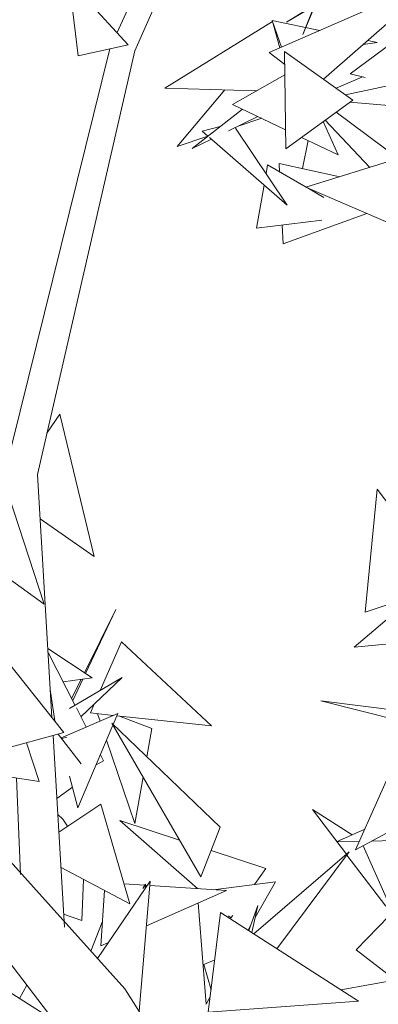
# Model space of a CAD drawing. Header units: metres. Extents: x -14.5 to 19.7, y -19.1 to 4.
# Tile 140 of 218: x 17.332 to 17.439, y 2.553 to 2.847. Entities that reach past the tile are written whole.
import ezdxf

# ---------------------------------------------------------------- set-up
doc = ezdxf.new("R2010")
doc.units = ezdxf.units.M
doc.layers.add('G-IMPT', color=7, linetype='Continuous', lineweight=5)
doc.layers.add('L-PLNT', color=7, linetype='Continuous', lineweight=5, true_color=0x005900)

# ---------------------------------------------------------------- blocks, each defined once
blk = doc.blocks.new('ÁRVORES ORNAMENTAIS - Pequeno e Médio Porte - Ipê-roxo-2976198-A')
at = {"layer": 'G-IMPT', "color": 253, "true_color": 0xaaaaaa}
for p, q in [((6.88654, 2.84315), (6.89986, 2.87235)), ((6.89188, 2.8377), (6.9051, 2.86777)), ((6.95252, 2.86781), (6.94207, 2.84258)), ((6.93198, 2.83719), (6.9824, 2.85928)), ((6.94822, 2.8292), (6.9824, 2.85928)), ((6.88988, 2.83952), (6.87212, 2.85883)), ((6.87212, 2.85883), (6.87496, 2.83618)), ((6.94544, 2.85134), (6.93719, 2.84625)), ((6.93719, 2.84625), (6.94544, 2.85116)), ((6.94207, 2.84258), (6.94544, 2.85103)), ((6.93293, 2.84644), (6.90079, 2.82654)), ((6.93562, 2.83879), (6.93288, 2.84682)), ((6.93288, 2.84682), (6.94713, 2.84383)), ((6.93293, 2.84644), (6.93515, 2.83858)), ((6.97537, 2.84503), (6.95612, 2.83085)), ((6.88988, 2.83952), (6.87496, 2.83618)), ((6.96004, 2.8396), (6.96423, 2.84023)), ((6.96143, 2.84082), (6.96423, 2.84023)), ((6.85267, 2.71031), (6.88435, 2.83828)), ((6.86277, 2.71115), (6.89188, 2.8377)), ((6.9366, 2.83365), (6.93198, 2.83719)), ((6.93655, 2.83754), (6.93694, 2.80841)), ((6.93655, 2.83754), (6.95692, 2.82299)), ((6.93664, 2.83051), (6.92097, 2.82173)), ((6.9596, 2.82984), (6.95198, 2.82652)), ((6.95612, 2.83085), (6.9606, 2.82979)), ((6.92824, 2.8258), (6.90079, 2.82654)), ((6.97225, 2.82835), (6.95476, 2.82453)), ((6.91875, 2.82605), (6.90451, 2.80918)), ((6.92097, 2.82173), (6.93686, 2.81416)), ((6.93694, 2.80841), (6.95692, 2.82299)), ((7.0026, 2.81837), (6.95604, 2.82235)), ((6.92397, 2.8203), (6.90898, 2.80855)), ((6.91978, 2.8138), (6.9286, 2.81809)), ((6.99675, 2.78603), (6.95197, 2.81939)), ((6.91199, 2.81373), (6.9173, 2.81507)), ((6.92973, 2.81755), (6.92266, 2.8152)), ((6.94812, 2.81658), (6.95256, 2.80668)), ((6.96206, 2.80291), (6.94873, 2.81702)), ((6.91365, 2.81221), (6.90451, 2.80918)), ((6.91199, 2.81373), (6.91369, 2.81224)), ((6.91416, 2.81183), (6.93733, 2.79159)), ((6.92196, 2.81457), (6.93733, 2.79159)), ((6.94167, 2.81186), (6.95256, 2.80668)), ((6.90898, 2.80855), (6.91472, 2.81134)), ((6.94192, 2.80254), (6.94364, 2.81093)), ((6.93103, 2.801), (6.93149, 2.80363)), ((6.93149, 2.80363), (6.94302, 2.797)), ((6.93509, 2.80156), (6.93497, 2.80405)), ((6.93497, 2.80405), (6.95304, 2.80011)), ((6.97055, 2.80555), (6.94295, 2.79698)), ((6.92819, 2.78473), (6.93044, 2.79761)), ((6.97312, 2.78394), (6.94295, 2.79698)), ((6.94338, 2.79679), (6.94833, 2.79394)), ((6.93616, 2.78004), (6.96113, 2.78912)), ((6.92819, 2.78473), (6.94767, 2.78714)), ((6.93616, 2.78004), (6.93588, 2.78568)), ((6.86947, 2.72913), (6.8656, 2.72349)), ((6.86947, 2.72913), (6.87974, 2.68664)), ((6.8492, 2.71998), (6.86474, 2.67238)), ((6.86277, 2.71115), (6.86708, 2.63856)), ((6.96425, 2.70673), (6.96062, 2.67)), ((6.98192, 2.68335), (6.96425, 2.70673)), ((6.86355, 2.69791), (6.87974, 2.68664)), ((6.84678, 2.68539), (6.86474, 2.67238)), ((6.98059, 2.67937), (6.95732, 2.65955)), ((6.97538, 2.67493), (6.96062, 2.67)), ((6.87676, 2.65194), (6.8862, 2.67083)), ((6.87712, 2.6517), (6.8862, 2.67083)), ((6.86586, 2.65919), (6.87907, 2.65041)), ((6.88787, 2.66119), (6.88151, 2.64665)), ((6.88787, 2.66119), (6.9147, 2.63609)), ((6.95732, 2.65955), (6.97845, 2.66165)), ((6.87066, 2.63408), (6.85094, 2.6588)), ((6.874, 2.6422), (6.86593, 2.65801)), ((6.87042, 2.6492), (6.87907, 2.65041)), ((6.87235, 2.64122), (6.88803, 2.65052)), ((6.87575, 2.63876), (6.88803, 2.65052)), ((6.87293, 2.64428), (6.87577, 2.64995)), ((6.87328, 2.64361), (6.87633, 2.65003)), ((6.8679, 2.63753), (6.86659, 2.64692)), ((6.87731, 2.63571), (6.8744, 2.64142)), ((6.87972, 2.64256), (6.87856, 2.63992)), ((6.99028, 2.6327), (6.94743, 2.64353)), ((6.94743, 2.64353), (6.99236, 2.63788)), ((6.88678, 2.63978), (6.86986, 2.63252)), ((6.87856, 2.63992), (6.88541, 2.63919)), ((6.88147, 2.6375), (6.88073, 2.63969)), ((6.88678, 2.63978), (6.88538, 2.63649)), ((6.88648, 2.63908), (6.9147, 2.63609)), ((6.89689, 2.63526), (6.88728, 2.63899)), ((6.8853, 2.6363), (6.87486, 2.61162)), ((6.91731, 2.60577), (6.88496, 2.63689)), ((6.91156, 2.59098), (6.88496, 2.63689)), ((6.85084, 2.62865), (6.87066, 2.63408)), ((6.8674, 2.63319), (6.87081, 2.57593)), ((6.86897, 2.63361), (6.87578, 2.62469)), ((6.86999, 2.63227), (6.87149, 2.63265)), ((6.89689, 2.63526), (6.8954, 2.62685)), ((6.86324, 2.61946), (6.85945, 2.63101)), ((6.89188, 2.60695), (6.88341, 2.63182)), ((6.9717, 2.63032), (6.95771, 2.59899)), ((6.88247, 2.6256), (6.88154, 2.62742)), ((6.8803, 2.62447), (6.88247, 2.6256)), ((6.86324, 2.61946), (6.84211, 2.62272)), ((6.87235, 2.62106), (6.87486, 2.61162)), ((6.89432, 2.62073), (6.89188, 2.60695)), ((6.85649, 2.6205), (6.85772, 2.59169)), ((6.87322, 2.61778), (6.86852, 2.61438)), ((6.95771, 2.59899), (6.98719, 2.61489)), ((6.88168, 2.61272), (6.86912, 2.60433)), ((6.88168, 2.61272), (6.89031, 2.58286)), ((6.87038, 2.60822), (6.86881, 2.60956)), ((6.95679, 2.60356), (6.94487, 2.61107)), ((6.94487, 2.61107), (6.95502, 2.5977)), ((6.87038, 2.60822), (6.87171, 2.60606)), ((6.91059, 2.58744), (6.88737, 2.60777)), ((6.90523, 2.60191), (6.88737, 2.60777)), ((6.91731, 2.60577), (6.91156, 2.59098)), ((6.9605, 2.60525), (6.95212, 2.60142)), ((6.86959, 2.54562), (6.82664, 2.60142)), ((6.88885, 2.55754), (6.84802, 2.60295)), ((6.95886, 2.60157), (6.95212, 2.60142)), ((6.96006, 2.60026), (6.96733, 2.58395)), ((6.96885, 2.60179), (6.96264, 2.60165)), ((6.93097, 2.59346), (6.91461, 2.59883)), ((6.92739, 2.57393), (6.95588, 2.59843)), ((6.93425, 2.56951), (6.95588, 2.59843)), ((6.95518, 2.59749), (6.96679, 2.58219)), ((6.86986, 2.59379), (6.89031, 2.58286)), ((6.92758, 2.58866), (6.93097, 2.59346)), ((6.87599, 2.57789), (6.87653, 2.59022)), ((6.88072, 2.56658), (6.89646, 2.58964)), ((6.88857, 2.58887), (6.8948, 2.58847)), ((6.89311, 2.5508), (6.89646, 2.58964)), ((6.89498, 2.58879), (6.89427, 2.58749)), ((6.89493, 2.5874), (6.89498, 2.58879)), ((6.89497, 2.58845), (6.89562, 2.58841)), ((6.89635, 2.58836), (6.9192, 2.58688)), ((6.93382, 2.58943), (6.91526, 2.58713)), ((6.93382, 2.58943), (6.9278, 2.57883)), ((6.97773, 2.58962), (6.95792, 2.56912)), ((6.88274, 2.5869), (6.88169, 2.57037)), ((6.89531, 2.57636), (6.9192, 2.58688)), ((6.91079, 2.58317), (6.91311, 2.55294)), ((6.92587, 2.5749), (6.92863, 2.58245)), ((6.92863, 2.58245), (6.92677, 2.57432)), ((6.87599, 2.57789), (6.87057, 2.57984)), ((6.91378, 2.55054), (6.91744, 2.58033)), ((6.91744, 2.58033), (6.95862, 2.55384)), ((6.87871, 2.56881), (6.88205, 2.57744)), ((6.92056, 2.57871), (6.91987, 2.57932)), ((6.92056, 2.57871), (6.92107, 2.57944)), ((6.92641, 2.57638), (6.92565, 2.57504)), ((6.88169, 2.57037), (6.884, 2.57138)), ((6.95792, 2.56912), (6.96974, 2.56014)), ((6.91571, 2.5662), (6.91243, 2.56477)), ((6.91243, 2.56477), (6.9146, 2.55718)), ((6.86773, 2.54804), (6.84713, 2.5611)), ((6.97114, 2.56039), (6.95337, 2.55722)), ((6.85736, 2.55462), (6.85961, 2.55859)), ((6.93009, 2.49232), (6.88885, 2.55754)), ((6.91435, 2.55511), (6.91311, 2.55294)), ((6.91378, 2.55054), (6.95862, 2.55384))]:
    blk.add_line(p, q, dxfattribs=at)

msp = doc.modelspace()

# ---------------------------------------------------------------- block references
at = {"layer": 'L-PLNT', "color": 253, "true_color": 0xaaaaaa}
msp.add_blockref('ÁRVORES ORNAMENTAIS - Pequeno e Médio Porte - Ipê-roxo-2976198-A', (10.47483, 0), dxfattribs=at)

doc.saveas('drawing.dxf')
